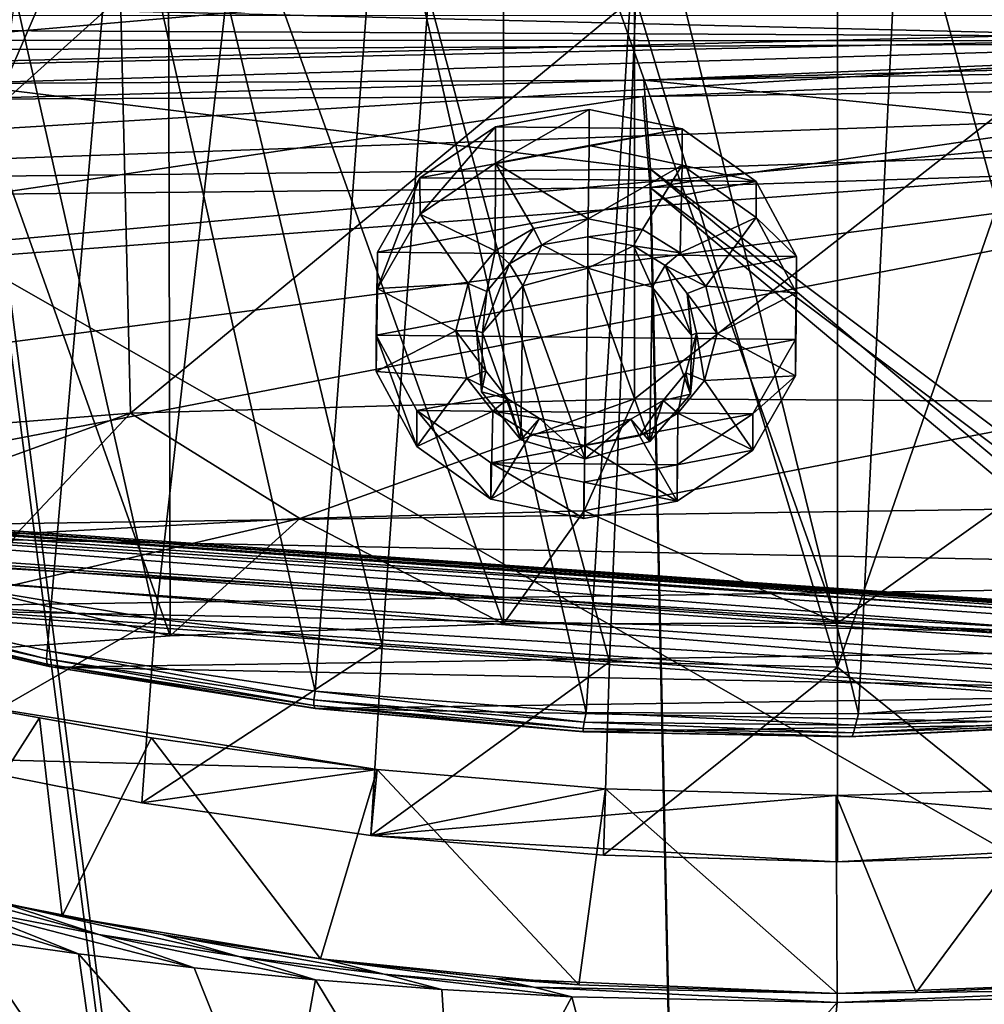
# Model space of a CAD drawing. Header units: metres. Extents: x -904 to 0, y -908 to 0.
# Tile 63 of 142: x -530 to -432, y -155 to -54. Entities that reach past the tile are written whole.
import ezdxf

# ---------------------------------------------------------------- set-up
doc = ezdxf.new("R2010")
doc.units = ezdxf.units.M

msp = doc.modelspace()

# ---------------------------------------------------------------- linework, layer by layer
at = {"layer": 'None'}
for points in [[(-548.818054, -21.535398, 1932.152832), (-515.104492, -19.985085, 1935.464722), (-514.864746, -116.985649, 1991.491089)], [(-515.104492, -19.985085, 1935.464722), (-480.750702, -19.574989, 1937.160278), (-480.750854, -115.743767, 1992.692505)], [(-514.864746, -116.985649, 1991.491089), (-515.104492, -19.985085, 1935.464722), (-480.750854, -115.743767, 1992.692505)], [(-480.750854, -115.743767, 1992.692505), (-480.750702, -19.574989, 1937.160278), (-446.597626, -115.674339, 1992.217041)], [(-480.750702, -19.574989, 1937.160278), (-446.597626, -20.344744, 1937.178467), (-446.597626, -115.674339, 1992.217041)], [(-446.597626, -115.674339, 1992.217041), (-446.597626, -20.344744, 1937.178467), (-393.401001, -117.911072, 1988.119873)], [(-446.597626, -20.344744, 1937.178467), (-393.479919, -24.042227, 1933.87854), (-393.401001, -117.911072, 1988.119873)], [(-548.815857, -119.390549, 1988.623535), (-548.818054, -21.535398, 1932.152832), (-514.864746, -116.985649, 1991.491089)], [(-573.219971, -37.15469, 1505.244385), (-520.086426, -33.508076, 1504.979004), (-554.391846, -112.519341, 1549.673828)], [(-520.086426, -33.508076, 1504.979004), (-527.460144, -118.521431, 1553.945923), (-554.391846, -112.519341, 1549.673828)], [(-527.460144, -118.521431, 1553.945923), (-520.086426, -33.508076, 1504.979004), (-500.041199, -122.65184, 1556.645508)], [(-520.086426, -33.508076, 1504.979004), (-493.312164, -33.359623, 1505.097534), (-500.041199, -122.65184, 1556.645508)], [(-500.041199, -122.65184, 1556.645508), (-493.312164, -33.359623, 1505.097534), (-472.305176, -124.818771, 1557.712036)], [(-493.312164, -33.359623, 1505.097534), (-466.718567, -34.319443, 1505.390259), (-472.305176, -124.818771, 1557.712036)], [(-472.305176, -124.818771, 1557.712036), (-466.718567, -34.319443, 1505.390259), (-444.445007, -124.951332, 1557.109863)], [(-466.718567, -34.319443, 1505.390259), (-440.135681, -36.386841, 1505.810547), (-444.445007, -124.951332, 1557.109863)], [(-570.15863, -58.565701, 661.240173), (-309.111755, -207.702347, 657.334961), (-309.403992, -35.91481, 661.833374)], [(-309.403992, -35.91481, 661.833374), (-539.86322, -44.36692, 661.612061), (-570.15863, -58.565701, 661.240173)], [(-444.445007, -124.951332, 1557.109863), (-440.135681, -36.386841, 1505.810547), (-416.669067, -122.996712, 1554.833374)], [(-440.135681, -36.386841, 1505.810547), (-413.477356, -39.580059, 1506.342163), (-416.669067, -122.996712, 1554.833374)], [(-680.572144, -49.113285, 1607.149902), (-387.700989, -56.295364, 1606.961792), (-392.993713, -47.427006, 1607.19397)], [(-680.572144, -49.113285, 1607.149902), (-676.740051, -57.707558, 1606.950562), (-387.700989, -56.295364, 1606.961792)], [(-519.952271, -51.565491, 2038.379517), (-572.431702, -51.56575, 2034.584595), (-572.009399, -98.403229, 2026.366699)], [(-519.952271, -51.565491, 2038.379517), (-572.009399, -98.403229, 2026.366699), (-518.923706, -94.200096, 2030.911865)], [(-516.375183, -115.254181, 193.141876), (-539.404663, -111.412796, 199.035706), (-530.699768, -51.560055, 189.996307)], [(-509.100311, -51.598892, 184.762161), (-516.375183, -115.254181, 193.141876), (-530.699768, -51.560055, 189.996307)], [(-467.355255, -51.565228, 2039.645508), (-519.952271, -51.565491, 2038.379517), (-518.923706, -94.200096, 2030.911865)], [(-467.355255, -51.565228, 2039.645508), (-518.923706, -94.200096, 2030.911865), (-467.355255, -92.739792, 2032.381958)], [(-493.189423, -118.003258, 188.972519), (-516.375183, -115.254181, 193.141876), (-509.100311, -51.598892, 184.762161)], [(-488.43335, -51.452713, 181.242859), (-493.189423, -118.003258, 188.972519), (-509.100311, -51.598892, 184.762161)], [(-469.916138, -119.653488, 186.488419), (-493.189423, -118.003258, 188.972519), (-488.43335, -51.452713, 181.242859)], [(-467.23175, -51.787033, 179.151764), (-469.916138, -119.653488, 186.488419), (-488.43335, -51.452713, 181.242859)], [(-446.597717, -120.203751, 185.663147), (-469.916138, -119.653488, 186.488419), (-467.23175, -51.787033, 179.151764)], [(-414.75824, -51.564968, 2038.379517), (-467.355255, -92.739792, 2032.381958), (-414.806274, -93.030998, 2031.075317)], [(-414.75824, -51.564968, 2038.379517), (-467.355255, -51.565228, 2039.645508), (-467.355255, -92.739792, 2032.381958)], [(-446.597717, -51.562679, 178.448685), (-446.597717, -120.203751, 185.663147), (-467.23175, -51.787033, 179.151764)], [(-446.597717, -51.562679, 178.448685), (-422.847595, -51.565025, 179.349472), (-446.597717, -120.203751, 185.663147)], [(-422.847595, -51.565025, 179.349472), (-422.747711, -139.435181, 188.607407), (-446.597717, -120.203751, 185.663147)], [(-676.740051, -57.707558, 1606.950562), (-653.887207, -72.526901, 1606.574951), (-387.700989, -56.295364, 1606.961792)], [(-387.700989, -56.295364, 1606.961792), (-653.887207, -72.526901, 1606.574951), (-379.609039, -62.712627, 1606.793701)], [(-570.15863, -58.565701, 661.240173), (-584.097839, -207.702347, 657.334961), (-309.111755, -207.702347, 657.334961)], [(-653.887207, -72.526901, 1606.574951), (-629.798584, -85.366486, 1606.240967), (-379.609039, -62.712627, 1606.793701)], [(-379.609039, -62.712627, 1606.793701), (-629.798584, -85.366486, 1606.240967), (-369.758789, -65.81794, 1606.712402)], [(-629.798584, -85.366486, 1606.240967), (-604.898926, -96.564316, 1605.948975), (-369.758789, -65.81794, 1606.712402)], [(-369.758789, -65.81794, 1606.712402), (-604.898926, -96.564316, 1605.948975), (-579.414856, -106.2174, 1605.699707)], [(-579.414856, -106.2174, 1605.699707), (-311.951202, -102.333786, 1605.762329), (-369.758789, -65.81794, 1606.712402)], [(-467.355255, -92.739792, 2032.381958), (-518.923706, -94.200096, 2030.911865), (-501.598816, -104.991013, 2011.979858)], [(-467.355255, -92.739792, 2032.381958), (-501.598816, -104.991013, 2011.979858), (-472.513458, -104.200371, 2012.615967)], [(-414.806274, -93.030998, 2031.075317), (-467.355255, -92.739792, 2032.381958), (-472.513458, -104.200371, 2012.615967)], [(-472.513458, -104.200371, 2012.615967), (-446.597626, -115.674339, 1992.217041), (-414.806274, -93.030998, 2031.075317)], [(-446.597626, -115.674339, 1992.217041), (-393.401001, -117.911072, 1988.119873), (-414.806274, -93.030998, 2031.075317)], [(-518.923706, -94.200096, 2030.911865), (-572.009399, -98.403229, 2026.366699), (-559.487061, -108.866234, 2007.508911)], [(-530.609741, -106.548775, 2010.274536), (-518.923706, -94.200096, 2030.911865), (-559.487061, -108.866234, 2007.508911)], [(-518.923706, -94.200096, 2030.911865), (-530.609741, -106.548775, 2010.274536), (-501.598816, -104.991013, 2011.979858)], [(-337.979492, -110.967003, 1605.560547), (-311.951202, -102.333786, 1605.762329), (-579.414856, -106.2174, 1605.699707)], [(-501.598816, -104.991013, 2011.979858), (-480.750854, -115.743767, 1992.692505), (-472.513458, -104.200371, 2012.615967)], [(-480.750854, -115.743767, 1992.692505), (-446.597626, -115.674339, 1992.217041), (-472.513458, -104.200371, 2012.615967)], [(-533.799988, -112.458336, 2000.046265), (-514.864746, -116.985649, 1991.491089), (-501.598816, -104.991013, 2011.979858)], [(-501.598816, -104.991013, 2011.979858), (-530.609741, -106.548775, 2010.274536), (-533.799988, -112.458336, 2000.046265)], [(-514.864746, -116.985649, 1991.491089), (-480.750854, -115.743767, 1992.692505), (-501.598816, -104.991013, 2011.979858)], [(-553.346375, -114.12664, 1605.495239), (-337.979492, -110.967003, 1605.560547), (-579.414856, -106.2174, 1605.699707)], [(-364.331421, -117.795174, 1605.383545), (-337.979492, -110.967003, 1605.560547), (-553.346375, -114.12664, 1605.495239)], [(-541.083801, -129.473846, 201.2883), (-539.404663, -111.412796, 199.035706), (-516.375183, -115.254181, 193.141876)], [(-527.521912, -119.335327, 1567.273438), (-554.430054, -113.264557, 1564.06543), (-554.391846, -112.519341, 1549.673828)], [(-527.460144, -118.521431, 1553.945923), (-527.521912, -119.335327, 1567.273438), (-554.391846, -112.519341, 1549.673828)], [(-548.815857, -119.390549, 1988.623535), (-514.864746, -116.985649, 1991.491089), (-533.799988, -112.458336, 2000.046265)], [(-527.521912, -119.335327, 1567.273438), (-527.452332, -119.870705, 1580.621338), (-554.430054, -113.264557, 1564.06543)], [(-527.452332, -119.870705, 1580.621338), (-554.317078, -113.759109, 1578.473877), (-554.430054, -113.264557, 1564.06543)], [(-527.452332, -119.870705, 1580.621338), (-527.249817, -120.132042, 1593.9729), (-554.317078, -113.759109, 1578.473877)], [(-527.249817, -120.132042, 1593.9729), (-554.051697, -114.009331, 1592.883423), (-554.317078, -113.759109, 1578.473877)], [(-527.249817, -120.132042, 1593.9729), (-553.346375, -114.12664, 1605.495239), (-554.051697, -114.009331, 1592.883423)], [(-526.762268, -120.185585, 1605.337158), (-364.331421, -117.795174, 1605.383545), (-553.346375, -114.12664, 1605.495239)], [(-526.762268, -120.185585, 1605.337158), (-553.346375, -114.12664, 1605.495239), (-527.249817, -120.132042, 1593.9729)], [(-517.790222, -134.086502, 195.406509), (-541.083801, -129.473846, 201.2883), (-516.375183, -115.254181, 193.141876)], [(-517.790222, -134.086502, 195.406509), (-516.375183, -115.254181, 193.141876), (-493.189423, -118.003258, 188.972519)], [(-391.070038, -122.805603, 1605.251587), (-364.331421, -117.795174, 1605.383545), (-526.762268, -120.185585, 1605.337158)], [(-500.156067, -123.543983, 1569.298096), (-527.521912, -119.335327, 1567.273438), (-527.460144, -118.521431, 1553.945923)], [(-500.041199, -122.65184, 1556.645508), (-500.156067, -123.543983, 1569.298096), (-527.460144, -118.521431, 1553.945923)], [(-494.336121, -137.41272, 191.187576), (-517.790222, -134.086502, 195.406509), (-493.189423, -118.003258, 188.972519)], [(-494.336121, -137.41272, 191.187576), (-493.189423, -118.003258, 188.972519), (-469.916138, -119.653488, 186.488419)], [(-500.156067, -123.543983, 1569.298096), (-500.160217, -124.128204, 1581.975586), (-527.521912, -119.335327, 1567.273438)], [(-500.160217, -124.128204, 1581.975586), (-527.452332, -119.870705, 1580.621338), (-527.521912, -119.335327, 1567.273438)], [(-500.160217, -124.128204, 1581.975586), (-500.05191, -124.40728, 1594.659424), (-527.452332, -119.870705, 1580.621338)], [(-500.05191, -124.40728, 1594.659424), (-527.249817, -120.132042, 1593.9729), (-527.452332, -119.870705, 1580.621338)], [(-470.520355, -139.426147, 188.613983), (-494.336121, -137.41272, 191.187576), (-469.916138, -119.653488, 186.488419)], [(-469.916138, -119.653488, 186.488419), (-446.597717, -120.203751, 185.663147), (-470.520355, -139.426147, 188.613983)], [(-500.05191, -124.40728, 1594.659424), (-526.762268, -120.185585, 1605.337158), (-527.249817, -120.132042, 1593.9729)], [(-499.817932, -124.404015, 1605.226318), (-391.070038, -122.805603, 1605.251587), (-526.762268, -120.185585, 1605.337158)], [(-499.817932, -124.404015, 1605.226318), (-526.762268, -120.185585, 1605.337158), (-500.05191, -124.40728, 1594.659424)], [(-446.597717, -120.203751, 185.663147), (-446.597717, -140.094193, 187.753693), (-470.520355, -139.426147, 188.613983)], [(-446.597717, -120.203751, 185.663147), (-422.747711, -139.435181, 188.607407), (-446.597717, -140.094193, 187.753693)], [(-472.497009, -125.821915, 1570.093628), (-500.156067, -123.543983, 1569.298096), (-500.041199, -122.65184, 1556.645508)], [(-472.305176, -124.818771, 1557.712036), (-472.497009, -125.821915, 1570.093628), (-500.041199, -122.65184, 1556.645508)], [(-418.149933, -125.990608, 1605.17395), (-391.070038, -122.805603, 1605.251587), (-499.817932, -124.404015, 1605.226318)], [(-539.912292, -123.304863, 262.515991), (-541.083801, -129.473846, 201.2883), (-493.689423, -130.673233, 255.933594)], [(-493.689423, -130.673233, 255.933594), (-516.792847, -127.414696, 260.542755), (-539.912292, -123.304863, 262.515991)], [(-516.792847, -127.414696, 260.542755), (-528.255676, -125.386131, 262.776825), (-539.912292, -123.304863, 262.515991)], [(-539.912292, -123.304863, 262.515991), (-528.255676, -125.386131, 262.776825), (-539.296021, -142.675568, 266.050751)], [(-472.599854, -126.482285, 1582.505493), (-500.160217, -124.128204, 1581.975586), (-500.156067, -123.543983, 1569.298096)], [(-472.497009, -125.821915, 1570.093628), (-472.599854, -126.482285, 1582.505493), (-500.156067, -123.543983, 1569.298096)], [(-416.669067, -122.996712, 1554.833374), (-417.028412, -124.405449, 1567.909424), (-444.445007, -124.951332, 1557.109863)], [(-472.599854, -126.482285, 1582.505493), (-472.611938, -126.800926, 1594.927246), (-500.160217, -124.128204, 1581.975586)], [(-472.611938, -126.800926, 1594.927246), (-500.05191, -124.40728, 1594.659424), (-500.160217, -124.128204, 1581.975586)], [(-472.611938, -126.800926, 1594.927246), (-499.817932, -124.404015, 1605.226318), (-500.05191, -124.40728, 1594.659424)], [(-472.660217, -126.78923, 1605.162842), (-418.149933, -125.990608, 1605.17395), (-499.817932, -124.404015, 1605.226318)], [(-472.611938, -126.800926, 1594.927246), (-472.660217, -126.78923, 1605.162842), (-499.817932, -124.404015, 1605.226318)], [(-444.72467, -126.119873, 1569.632446), (-472.497009, -125.821915, 1570.093628), (-472.305176, -124.818771, 1557.712036)], [(-444.445007, -124.951332, 1557.109863), (-444.72467, -126.119873, 1569.632446), (-472.305176, -124.818771, 1557.712036)], [(-417.028412, -124.405449, 1567.909424), (-444.72467, -126.119873, 1569.632446), (-444.445007, -124.951332, 1557.109863)], [(-417.028412, -124.405449, 1567.909424), (-417.352478, -125.370277, 1581.032227), (-444.72467, -126.119873, 1569.632446)], [(-528.255676, -125.386131, 262.776825), (-525.929199, -145.617447, 265.987854), (-539.296021, -142.675568, 266.050751)], [(-528.255676, -125.386131, 262.776825), (-516.792847, -127.414696, 260.542755), (-525.929199, -145.617447, 265.987854)], [(-444.939606, -126.901489, 1582.192261), (-472.599854, -126.482285, 1582.505493), (-472.497009, -125.821915, 1570.093628)], [(-444.72467, -126.119873, 1569.632446), (-444.939606, -126.901489, 1582.192261), (-472.497009, -125.821915, 1570.093628)], [(-417.639709, -125.88736, 1594.176025), (-445.088043, -127.295189, 1594.766846), (-444.939606, -126.901489, 1582.192261)], [(-417.639709, -125.88736, 1594.176025), (-418.149933, -125.990608, 1605.17395), (-445.088043, -127.295189, 1594.766846)], [(-417.352478, -125.370277, 1581.032227), (-444.939606, -126.901489, 1582.192261), (-444.72467, -126.119873, 1569.632446)], [(-417.352478, -125.370277, 1581.032227), (-417.639709, -125.88736, 1594.176025), (-444.939606, -126.901489, 1582.192261)], [(-472.660217, -126.78923, 1605.162842), (-445.400024, -127.323616, 1605.14563), (-418.149933, -125.990608, 1605.17395)], [(-445.400024, -127.323616, 1605.14563), (-472.660217, -126.78923, 1605.162842), (-472.611938, -126.800926, 1594.927246)], [(-445.088043, -127.295189, 1594.766846), (-472.611938, -126.800926, 1594.927246), (-472.599854, -126.482285, 1582.505493)], [(-445.088043, -127.295189, 1594.766846), (-445.400024, -127.323616, 1605.14563), (-472.611938, -126.800926, 1594.927246)], [(-444.939606, -126.901489, 1582.192261), (-445.088043, -127.295189, 1594.766846), (-472.599854, -126.482285, 1582.505493)], [(-418.149933, -125.990608, 1605.17395), (-445.400024, -127.323616, 1605.14563), (-445.088043, -127.295189, 1594.766846)], [(-516.792847, -127.414696, 260.542755), (-499.502747, -150.047089, 260.361603), (-525.929199, -145.617447, 265.987854)], [(-516.792847, -127.414696, 260.542755), (-493.689423, -130.673233, 255.933594), (-499.502747, -150.047089, 260.361603)], [(-541.083801, -129.473846, 201.2883), (-517.790222, -134.086502, 195.406509), (-493.689423, -130.673233, 255.933594)], [(-493.689423, -130.673233, 255.933594), (-517.790222, -134.086502, 195.406509), (-494.336121, -137.41272, 191.187576)], [(-493.689423, -130.673233, 255.933594), (-473.053253, -152.688156, 256.980377), (-499.502747, -150.047089, 260.361603)], [(-470.310272, -132.650162, 253.150879), (-493.689423, -130.673233, 255.933594), (-494.336121, -137.41272, 191.187576)], [(-493.689423, -130.673233, 255.933594), (-470.310272, -132.650162, 253.150879), (-473.053253, -152.688156, 256.980377)], [(-494.336121, -137.41272, 191.187576), (-446.714325, -133.318069, 252.22406), (-470.310272, -132.650162, 253.150879)], [(-470.310272, -132.650162, 253.150879), (-446.604919, -153.562988, 255.793488), (-473.053253, -152.688156, 256.980377)], [(-470.310272, -132.650162, 253.150879), (-446.714325, -133.318069, 252.22406), (-446.604919, -153.562988, 255.793488)], [(-399.087982, -137.472488, 191.156738), (-423.118408, -132.663223, 253.132965), (-446.714325, -133.318069, 252.22406)], [(-446.714325, -133.318069, 252.22406), (-423.118408, -132.663223, 253.132965), (-438.529175, -153.481308, 255.902008)], [(-423.118408, -132.663223, 253.132965), (-415.516174, -152.350983, 257.407928), (-438.529175, -153.481308, 255.902008)], [(-446.716034, -140.094177, 187.753738), (-446.714325, -133.318069, 252.22406), (-494.336121, -137.41272, 191.187576)], [(-446.716034, -140.094177, 187.753738), (-399.087982, -137.472488, 191.156738), (-446.714325, -133.318069, 252.22406)], [(-446.714325, -133.318069, 252.22406), (-438.529175, -153.481308, 255.902008), (-446.604919, -153.562988, 255.793488)], [(-470.520355, -139.426147, 188.613983), (-446.716034, -140.094177, 187.753738), (-494.336121, -137.41272, 191.187576)], [(-422.747711, -139.435181, 188.607407), (-399.087982, -137.472488, 191.156738), (-446.716034, -140.094177, 187.753738)], [(-470.520355, -139.426147, 188.613983), (-446.597717, -140.094193, 187.753693), (-446.716034, -140.094177, 187.753738)], [(-446.597717, -140.094193, 187.753693), (-422.747711, -139.435181, 188.607407), (-446.716034, -140.094177, 187.753738)], [(-531.978394, -144.345947, 279.853455), (-522.186035, -147.528091, 281.959869), (-547.658203, -140.587769, 286.883636)], [(-522.186035, -147.528091, 281.959869), (-535.920593, -144.884628, 288.835999), (-547.658203, -140.587769, 286.883636)], [(-535.35321, -147.961548, 298.649811), (-549.1828, -141.859467, 296.390076), (-524.248291, -149.511566, 290.776733)], [(-549.1828, -141.859467, 296.390076), (-535.920593, -144.884628, 288.835999), (-524.248291, -149.511566, 290.776733)], [(-525.929199, -145.617447, 265.987854), (-531.978394, -144.345947, 279.853455), (-539.296021, -142.675568, 266.050751)], [(-524.248291, -149.511566, 290.776733), (-535.920593, -144.884628, 288.835999), (-512.426392, -150.941452, 284.060791)], [(-535.920593, -144.884628, 288.835999), (-522.186035, -147.528091, 281.959869), (-512.426392, -150.941452, 284.060791)], [(-515.712585, -147.547882, 274.023407), (-507.848602, -149.788101, 276.275269), (-531.978394, -144.345947, 279.853455)], [(-507.848602, -149.788101, 276.275269), (-522.186035, -147.528091, 281.959869), (-531.978394, -144.345947, 279.853455)], [(-525.929199, -145.617447, 265.987854), (-515.712585, -147.547882, 274.023407), (-531.978394, -144.345947, 279.853455)], [(-499.502747, -150.047089, 260.361603), (-498.847473, -150.136658, 269.846283), (-525.929199, -145.617447, 265.987854)], [(-498.847473, -150.136658, 269.846283), (-515.712585, -147.547882, 274.023407), (-525.929199, -145.617447, 265.987854)], [(-539.008423, -162.858704, 363.571381), (-535.35321, -147.961548, 298.649811), (-521.543457, -168.44548, 361.87027)], [(-535.35321, -147.961548, 298.649811), (-524.248291, -149.511566, 290.776733), (-521.543457, -168.44548, 361.87027)], [(-512.426392, -150.941452, 284.060791), (-522.186035, -147.528091, 281.959869), (-499.996185, -152.17923, 278.52475)], [(-522.186035, -147.528091, 281.959869), (-507.848602, -149.788101, 276.275269), (-499.996185, -152.17923, 278.52475)], [(-498.847473, -150.136658, 269.846283), (-492.959351, -151.613037, 272.019043), (-515.712585, -147.547882, 274.023407)], [(-492.959351, -151.613037, 272.019043), (-507.848602, -149.788101, 276.275269), (-515.712585, -147.547882, 274.023407)], [(-521.543457, -168.44548, 361.87027), (-524.248291, -149.511566, 290.776733), (-503.722931, -172.812347, 360.500519)], [(-524.248291, -149.511566, 290.776733), (-512.426392, -150.941452, 284.060791), (-503.722931, -172.812347, 360.500519)], [(-499.996185, -152.17923, 278.52475), (-507.848602, -149.788101, 276.275269), (-487.071533, -153.176376, 274.191895)], [(-507.848602, -149.788101, 276.275269), (-492.959351, -151.613037, 272.019043), (-487.071533, -153.176376, 274.191895)], [(-473.053253, -152.688156, 256.980377), (-481.606934, -152.02858, 267.105774), (-499.502747, -150.047089, 260.361603)], [(-481.606934, -152.02858, 267.105774), (-498.847473, -150.136658, 269.846283), (-499.502747, -150.047089, 260.361603)], [(-503.722931, -172.812347, 360.500519), (-512.426392, -150.941452, 284.060791), (-499.996185, -152.17923, 278.52475)], [(-481.606934, -152.02858, 267.105774), (-477.694672, -152.945465, 269.093414), (-498.847473, -150.136658, 269.846283)], [(-477.694672, -152.945465, 269.093414), (-492.959351, -151.613037, 272.019043), (-498.847473, -150.136658, 269.846283)], [(-487.071533, -153.176376, 274.191895), (-492.959351, -151.613037, 272.019043), (-473.778992, -153.903244, 271.082886)], [(-492.959351, -151.613037, 272.019043), (-477.694672, -152.945465, 269.093414), (-473.778992, -153.903244, 271.082886)], [(-481.606934, -152.02858, 267.105774), (-446.608429, -153.562988, 265.163177), (-477.694672, -152.945465, 269.093414)], [(-446.608429, -153.562988, 265.163177), (-481.606934, -152.02858, 267.105774), (-473.053253, -152.688156, 256.980377)], [(-503.722931, -172.812347, 360.500519), (-499.996185, -152.17923, 278.52475), (-485.631287, -175.956299, 359.463715)], [(-485.631287, -175.956299, 359.463715), (-499.996185, -152.17923, 278.52475), (-487.071533, -153.176376, 274.191895)], [(-473.778992, -153.903244, 271.082886), (-477.694672, -152.945465, 269.093414), (-446.608368, -154.483658, 268.590515)], [(-477.694672, -152.945465, 269.093414), (-446.608429, -153.562988, 265.163177), (-446.608368, -154.483658, 268.590515)], [(-446.604919, -153.562988, 255.793488), (-446.608429, -153.562988, 265.163177), (-473.053253, -152.688156, 256.980377)], [(-417.392639, -153.200638, 268.900177), (-446.608429, -153.562988, 265.163177), (-415.881287, -152.381332, 266.627716)], [(-415.881287, -152.381332, 266.627716), (-446.608429, -153.562988, 265.163177), (-438.529175, -153.481308, 255.902008)], [(-415.881287, -152.381332, 266.627716), (-438.529175, -153.481308, 255.902008), (-415.516174, -152.350983, 257.407928)], [(-487.071533, -153.176376, 274.191895), (-473.778992, -153.903244, 271.082886), (-485.631287, -175.956299, 359.463715)], [(-473.778992, -153.903244, 271.082886), (-467.349609, -177.881042, 358.759674), (-485.631287, -175.956299, 359.463715)], [(-473.778992, -153.903244, 271.082886), (-446.608368, -154.483658, 268.590515), (-467.349609, -177.881042, 358.759674)], [(-446.608368, -154.483658, 268.590515), (-418.990082, -153.904648, 271.165344), (-448.96402, -178.597061, 358.386292)], [(-418.990082, -153.904648, 271.165344), (-430.561676, -178.114319, 358.341736), (-448.96402, -178.597061, 358.386292)], [(-446.608368, -154.483658, 268.590515), (-446.608429, -153.562988, 265.163177), (-417.392639, -153.200638, 268.900177)], [(-446.608429, -153.562988, 265.163177), (-446.604919, -153.562988, 255.793488), (-438.529175, -153.481308, 255.902008)], [(-418.990082, -153.904648, 271.165344), (-446.608368, -154.483658, 268.590515), (-417.392639, -153.200638, 268.900177)], [(-446.608368, -154.483658, 268.590515), (-448.96402, -178.597061, 358.386292), (-467.349609, -177.881042, 358.759674)]]:
    msp.add_3dface(points, dxfattribs=at)
at = {"layer": 'None012311'}
for points in [[(-756.383728, -53.87439, 151.006119), (-245.037064, -51.013153, 160.059708), (-607.685181, -60.032143, 141.866348)], [(-607.685181, -60.032143, 141.866348), (-245.037064, -51.013153, 160.059708), (-322.129181, -54.019558, 151.002396)], [(-840.648193, -53.564903, 163.059708), (-321.351135, -56.11396, 154.215454), (-243.739731, -53.519718, 163.059708)], [(-758.300842, -56.021824, 154.161804), (-321.351135, -56.11396, 154.215454), (-840.648193, -53.564903, 163.059708)], [(-322.129181, -54.019558, 151.002396), (-537.043701, -60.481693, 141.854599), (-607.685181, -60.032143, 141.866348)], [(-322.129181, -54.019558, 151.002396), (-466.404297, -60.131844, 141.86377), (-537.043701, -60.481693, 141.854599)], [(-395.786469, -58.98037, 141.893921), (-466.404297, -60.131844, 141.86377), (-322.129181, -54.019558, 151.002396)], [(-758.300842, -56.021824, 154.161804), (-537.564453, -62.078083, 145.286179), (-321.351135, -56.11396, 154.215454)], [(-321.351135, -56.11396, 154.215454), (-537.564453, -62.078083, 145.286179), (-466.514496, -61.788334, 145.256119)], [(-395.476166, -60.834919, 145.135208), (-321.351135, -56.11396, 154.215454), (-466.514496, -61.788334, 145.256119)], [(-466.404297, -60.131844, 141.86377), (-395.786469, -58.98037, 141.893921), (-398.51358, -66.948952, 123.728142)], [(-537.043701, -60.481693, 141.854599), (-466.404297, -60.131844, 141.86377), (-465.701691, -69.252586, 123.667824)], [(-465.701691, -69.252586, 123.667824), (-466.404297, -60.131844, 141.86377), (-398.51358, -66.948952, 123.728142)], [(-532.85614, -69.952972, 123.649483), (-537.043701, -60.481693, 141.854599), (-465.701691, -69.252586, 123.667824)], [(-466.514496, -61.788334, 145.256119), (-465.757965, -71.129059, 126.619713), (-395.476166, -60.834919, 145.135208)], [(-465.757965, -71.129059, 126.619713), (-399.362701, -68.982285, 126.675926), (-395.476166, -60.834919, 145.135208)], [(-537.564453, -62.078083, 145.286179), (-533.266968, -71.798462, 126.602188), (-466.514496, -61.788334, 145.256119)], [(-533.266968, -71.798462, 126.602188), (-465.757965, -71.129059, 126.619713), (-466.514496, -61.788334, 145.256119)], [(-465.701691, -69.252586, 123.667824), (-398.51358, -66.948952, 123.728142), (-69.298546, -367.238312, 115.864792)], [(-532.85614, -69.952972, 123.649483), (-465.701691, -69.252586, 123.667824), (-452.00235, -701.143799, 107.12117)], [(-71.333969, -367.13382, 118.868553), (-399.362701, -68.982285, 126.675926), (-465.757965, -71.129059, 126.619713)], [(-452.00235, -701.143799, 107.12117), (-465.701691, -69.252586, 123.667824), (-71.672775, -399.771973, 115.012871)], [(-465.701691, -69.252586, 123.667824), (-69.298546, -367.238312, 115.864792), (-71.672775, -399.771973, 115.012871)], [(-845.314697, -356.196716, 116.153923), (-532.85614, -69.952972, 123.649483), (-452.00235, -701.143799, 107.12117)], [(-452.00235, -703.006531, 110.073418), (-465.757965, -71.129059, 126.619713), (-533.266968, -71.798462, 126.602188)], [(-73.59713, -399.498657, 118.021057), (-465.757965, -71.129059, 126.619713), (-452.00235, -703.006531, 110.073418)], [(-73.59713, -399.498657, 118.021057), (-71.333969, -367.13382, 118.868553), (-465.757965, -71.129059, 126.619713)], [(-533.266968, -71.798462, 126.602188), (-842.800293, -356.543121, 119.145882), (-452.00235, -703.006531, 110.073418)]]:
    msp.add_3dface(points, dxfattribs=at)
at = {"layer": 'None012316'}
for points in [[(-273.299683, -124.244728, 1629.041138), (-672.325317, -96.34214, 1629.041138), (-672.385864, -97.20826, 1633.96521)], [(-672.325317, -96.34214, 1629.041138), (-273.299683, -124.244728, 1629.041138), (-612.486877, -100.747734, 1628.526367)], [(-273.36026, -125.110855, 1633.96521), (-672.385864, -97.20826, 1633.96521), (-672.713623, -101.895279, 1635.675293)], [(-273.36026, -125.110855, 1633.96521), (-273.299683, -124.244728, 1629.041138), (-672.385864, -97.20826, 1633.96521)], [(-672.920227, -104.850044, 1627.537354), (-672.592468, -100.163025, 1625.827271), (-273.894623, -132.75264, 1627.537354)], [(-672.592468, -100.163025, 1625.827271), (-273.566864, -128.065613, 1625.827271), (-273.894623, -132.75264, 1627.537354)], [(-672.592468, -100.163025, 1625.827271), (-612.700623, -103.804451, 1625.9552), (-333.38266, -123.336266, 1625.9552)], [(-672.592468, -100.163025, 1625.827271), (-333.38266, -123.336266, 1625.9552), (-273.566864, -128.065613, 1625.827271)], [(-273.299683, -124.244728, 1629.041138), (-333.168915, -120.279549, 1628.526367), (-612.486877, -100.747734, 1628.526367)], [(-612.486877, -100.747734, 1628.526367), (-333.168915, -120.279549, 1628.526367), (-611.098206, -101.157028, 1627.986938)], [(-333.168915, -120.279549, 1628.526367), (-334.600922, -120.491714, 1627.986816), (-611.098206, -101.157028, 1627.986938)], [(-611.098206, -101.157028, 1627.986938), (-334.600922, -120.491714, 1627.986816), (-610.579895, -102.147957, 1626.921021)], [(-273.687988, -129.797867, 1635.675293), (-672.713623, -101.895279, 1635.675293), (-672.980774, -105.716171, 1632.461426)], [(-273.687988, -129.797867, 1635.675293), (-273.36026, -125.110855, 1633.96521), (-672.713623, -101.895279, 1635.675293)], [(-612.700623, -103.804451, 1625.9552), (-610.579895, -102.147957, 1626.921021), (-333.38266, -123.336266, 1625.9552)], [(-333.38266, -123.336266, 1625.9552), (-610.579895, -102.147957, 1626.921021), (-335.252167, -121.400764, 1626.921143)], [(-610.579895, -102.147957, 1626.921021), (-334.600922, -120.491714, 1627.986816), (-335.252167, -121.400764, 1626.921143)], [(-672.980774, -105.716171, 1632.461426), (-672.920227, -104.850044, 1627.537354), (-273.95517, -133.618759, 1632.461426)], [(-273.95517, -133.618759, 1632.461426), (-273.687988, -129.797867, 1635.675293), (-672.980774, -105.716171, 1632.461426)], [(-672.920227, -104.850044, 1627.537354), (-273.894623, -132.75264, 1627.537354), (-273.95517, -133.618759, 1632.461426)]]:
    msp.add_3dface(points, dxfattribs=at)
at = {"layer": 'None012337'}
for points in [[(-481.579376, -64.915482, 1962.317505), (-472.007965, -63.126301, 1961.293457), (-481.576935, -68.623741, 1955.861694)], [(-462.489929, -65.11525, 1962.439575), (-472.007965, -63.126301, 1961.293457), (-481.579376, -64.915482, 1962.317505)], [(-472.007965, -63.126301, 1961.293457), (-472.005493, -66.834564, 1954.837646), (-481.576935, -68.623741, 1955.861694)], [(-472.005493, -66.834564, 1954.837646), (-472.007965, -63.126301, 1961.293457), (-462.489929, -65.11525, 1962.439575)], [(-489.308472, -70.128418, 1965.30896), (-481.579376, -64.915482, 1962.317505), (-489.30603, -73.836685, 1958.853149)], [(-489.308472, -70.128418, 1965.30896), (-462.489929, -65.11525, 1962.439575), (-481.579376, -64.915482, 1962.317505)], [(-454.910492, -70.488396, 1965.528809), (-462.489929, -65.11525, 1962.439575), (-489.308472, -70.128418, 1965.30896)], [(-481.579376, -64.915482, 1962.317505), (-481.576935, -68.623741, 1955.861694), (-489.30603, -73.836685, 1958.853149)], [(-462.487488, -68.823509, 1955.983765), (-472.005493, -66.834564, 1954.837646), (-462.489929, -65.11525, 1962.439575)], [(-462.487488, -68.823509, 1955.983765), (-462.489929, -65.11525, 1962.439575), (-454.910492, -70.488396, 1965.528809)], [(-481.576935, -68.623741, 1955.861694), (-472.005493, -66.834564, 1954.837646), (-472.111176, -74.309082, 1959.130981)], [(-472.111176, -74.309082, 1959.130981), (-472.005493, -66.834564, 1954.837646), (-462.487488, -68.823509, 1955.983765)], [(-489.30603, -73.836685, 1958.853149), (-481.576935, -68.623741, 1955.861694), (-481.619232, -77.607925, 1961.022217)], [(-481.576935, -68.623741, 1955.861694), (-477.70343, -75.306885, 1959.702026), (-481.619232, -77.607925, 1961.022217)], [(-477.70343, -75.306885, 1959.702026), (-481.576935, -68.623741, 1955.861694), (-472.111176, -74.309082, 1959.130981)], [(-462.487488, -68.823509, 1955.983765), (-466.548767, -75.423622, 1959.773315), (-472.111176, -74.309082, 1959.130981)], [(-462.699158, -77.805923, 1961.143188), (-466.548767, -75.423622, 1959.773315), (-462.487488, -68.823509, 1955.983765)], [(-454.90802, -74.196655, 1959.072998), (-462.699158, -77.805923, 1961.143188), (-462.487488, -68.823509, 1955.983765)], [(-454.90802, -74.196655, 1959.072998), (-462.487488, -68.823509, 1955.983765), (-454.910492, -70.488396, 1965.528809)], [(-493.664398, -77.732635, 1969.675171), (-489.308472, -70.128418, 1965.30896), (-493.661957, -81.440895, 1963.21936)], [(-493.664398, -77.732635, 1969.675171), (-454.910492, -70.488396, 1965.528809), (-489.308472, -70.128418, 1965.30896)], [(-450.770813, -78.181519, 1969.949341), (-454.910492, -70.488396, 1965.528809), (-493.664398, -77.732635, 1969.675171)], [(-489.308472, -70.128418, 1965.30896), (-489.30603, -73.836685, 1958.853149), (-493.661957, -81.440895, 1963.21936)], [(-454.90802, -74.196655, 1959.072998), (-454.910492, -70.488396, 1965.528809), (-450.770813, -78.181519, 1969.949341)], [(-493.661957, -81.440895, 1963.21936), (-489.30603, -73.836685, 1958.853149), (-484.36731, -80.946487, 1962.938843)], [(-489.30603, -73.836685, 1958.853149), (-481.619232, -77.607925, 1961.022217), (-484.36731, -80.946487, 1962.938843)], [(-477.70343, -75.306885, 1959.702026), (-472.111176, -74.309082, 1959.130981), (-476.828583, -76.986115, 1960.66687)], [(-472.111176, -74.309082, 1959.130981), (-472.137207, -76.151665, 1960.189453), (-476.828583, -76.986115, 1960.66687)], [(-472.137207, -76.151665, 1960.189453), (-472.111176, -74.309082, 1959.130981), (-466.548767, -75.423622, 1959.773315)], [(-460.046265, -81.201004, 1963.09436), (-462.699158, -77.805923, 1961.143188), (-454.90802, -74.196655, 1959.072998)], [(-450.768341, -81.889778, 1963.49353), (-460.046265, -81.201004, 1963.09436), (-454.90802, -74.196655, 1959.072998)], [(-450.768341, -81.889778, 1963.49353), (-454.90802, -74.196655, 1959.072998), (-450.770813, -78.181519, 1969.949341)], [(-481.619232, -77.607925, 1961.022217), (-477.70343, -75.306885, 1959.702026), (-480.135101, -78.926544, 1961.780273)], [(-477.70343, -75.306885, 1959.702026), (-476.828583, -76.986115, 1960.66687), (-480.135101, -78.926544, 1961.780273)], [(-467.470795, -77.084045, 1960.726685), (-472.137207, -76.151665, 1960.189453), (-466.548767, -75.423622, 1959.773315)], [(-467.470795, -77.084045, 1960.726685), (-466.548767, -75.423622, 1959.773315), (-462.699158, -77.805923, 1961.143188)], [(-476.828583, -76.986115, 1960.66687), (-472.137207, -76.151665, 1960.189453), (-472.135071, -79.367523, 1954.59082)], [(-467.470795, -77.084045, 1960.726685), (-472.135071, -79.367523, 1954.59082), (-472.137207, -76.151665, 1960.189453)], [(-480.135101, -78.926544, 1961.780273), (-476.828583, -76.986115, 1960.66687), (-478.773102, -81.165703, 1955.621094)], [(-478.773102, -81.165703, 1955.621094), (-476.828583, -76.986115, 1960.66687), (-472.135071, -79.367523, 1954.59082)], [(-465.549866, -81.304085, 1955.705688), (-472.135071, -79.367523, 1954.59082), (-467.470795, -77.084045, 1960.726685)], [(-464.220123, -79.093094, 1961.881958), (-467.470795, -77.084045, 1960.726685), (-462.699158, -77.805923, 1961.143188)], [(-464.220123, -79.093094, 1961.881958), (-465.549866, -81.304085, 1955.705688), (-467.470795, -77.084045, 1960.726685)], [(-493.784424, -86.222015, 1974.551514), (-493.664398, -77.732635, 1969.675171), (-493.781952, -89.930275, 1968.095581)], [(-493.784424, -86.222015, 1974.551514), (-450.770813, -78.181519, 1969.949341), (-493.664398, -77.732635, 1969.675171)], [(-450.890808, -86.670898, 1974.825562), (-450.770813, -78.181519, 1969.949341), (-493.784424, -86.222015, 1974.551514)], [(-493.664398, -77.732635, 1969.675171), (-493.661957, -81.440895, 1963.21936), (-493.781952, -89.930275, 1968.095581)], [(-484.36731, -80.946487, 1962.938843), (-481.619232, -77.607925, 1961.022217), (-482.452606, -81.745689, 1963.398682)], [(-481.619232, -77.607925, 1961.022217), (-480.135101, -78.926544, 1961.780273), (-482.452606, -81.745689, 1963.398682)], [(-464.220123, -79.093094, 1961.881958), (-462.699158, -77.805923, 1961.143188), (-460.046265, -81.201004, 1963.09436)], [(-450.768341, -81.889778, 1963.49353), (-450.770813, -78.181519, 1969.949341), (-450.890808, -86.670898, 1974.825562)], [(-482.928223, -85.999832, 1958.396362), (-482.452606, -81.745689, 1963.398682), (-480.135101, -78.926544, 1961.780273)], [(-482.928223, -85.999832, 1958.396362), (-480.135101, -78.926544, 1961.780273), (-478.773102, -81.165703, 1955.621094)], [(-478.773102, -81.165703, 1955.621094), (-472.135071, -79.367523, 1954.59082), (-472.410919, -98.879669, 1965.798584)], [(-472.410919, -98.879669, 1965.798584), (-472.135071, -79.367523, 1954.59082), (-465.77298, -97.086052, 1964.770752)], [(-472.135071, -79.367523, 1954.59082), (-465.549866, -81.304085, 1955.705688), (-465.77298, -97.086052, 1964.770752)], [(-461.532623, -86.22374, 1958.533081), (-465.549866, -81.304085, 1955.705688), (-464.220123, -79.093094, 1961.881958)], [(-461.982971, -81.959908, 1963.529541), (-464.220123, -79.093094, 1961.881958), (-460.046265, -81.201004, 1963.09436)], [(-461.982971, -81.959908, 1963.529541), (-461.532623, -86.22374, 1958.533081), (-464.220123, -79.093094, 1961.881958)], [(-493.781952, -89.930275, 1968.095581), (-493.661957, -81.440895, 1963.21936), (-485.653687, -85.77002, 1965.709106)], [(-493.661957, -81.440895, 1963.21936), (-484.36731, -80.946487, 1962.938843), (-485.653687, -85.77002, 1965.709106)], [(-485.653687, -85.77002, 1965.709106), (-484.36731, -80.946487, 1962.938843), (-483.528748, -85.792244, 1965.722656)], [(-484.36731, -80.946487, 1962.938843), (-482.452606, -81.745689, 1963.398682), (-483.528748, -85.792244, 1965.722656)], [(-482.928223, -85.999832, 1958.396362), (-478.773102, -81.165703, 1955.621094), (-478.996185, -96.94767, 1964.686279)], [(-478.996185, -96.94767, 1964.686279), (-478.773102, -81.165703, 1955.621094), (-472.410919, -98.879669, 1965.798584)], [(-465.77298, -97.086052, 1964.770752), (-465.549866, -81.304085, 1955.705688), (-461.617828, -92.251915, 1961.995605)], [(-465.549866, -81.304085, 1955.705688), (-461.532623, -86.22374, 1958.533081), (-461.617828, -92.251915, 1961.995605)], [(-461.982971, -81.959908, 1963.529541), (-460.046265, -81.201004, 1963.09436), (-458.896637, -86.050034, 1965.880005)], [(-458.896637, -86.050034, 1965.880005), (-460.046265, -81.201004, 1963.09436), (-450.768341, -81.889778, 1963.49353)], [(-483.528748, -85.792244, 1965.722656), (-482.452606, -81.745689, 1963.398682), (-482.928223, -85.999832, 1958.396362)], [(-461.021545, -86.027786, 1965.866455), (-461.982971, -81.959908, 1963.529541), (-458.896637, -86.050034, 1965.880005)], [(-461.532623, -86.22374, 1958.533081), (-461.982971, -81.959908, 1963.529541), (-461.021545, -86.027786, 1965.866455)], [(-450.888336, -90.379158, 1968.369751), (-458.896637, -86.050034, 1965.880005), (-450.768341, -81.889778, 1963.49353)], [(-450.888336, -90.379158, 1968.369751), (-450.768341, -81.889778, 1963.49353), (-450.890808, -86.670898, 1974.825562)], [(-489.644745, -93.915138, 1978.972046), (-493.784424, -86.222015, 1974.551514), (-489.642273, -97.623398, 1972.516113)], [(-493.784424, -86.222015, 1974.551514), (-493.781952, -89.930275, 1968.095581), (-489.642273, -97.623398, 1972.516113)], [(-489.644745, -93.915138, 1978.972046), (-450.890808, -86.670898, 1974.825562), (-493.784424, -86.222015, 1974.551514)], [(-493.781952, -89.930275, 1968.095581), (-485.653687, -85.77002, 1965.709106), (-484.504028, -90.619049, 1968.494751)], [(-484.504028, -90.619049, 1968.494751), (-485.653687, -85.77002, 1965.709106), (-482.567322, -89.860123, 1968.05957)], [(-485.653687, -85.77002, 1965.709106), (-483.528748, -85.792244, 1965.722656), (-482.567322, -89.860123, 1968.05957)], [(-482.567322, -89.860123, 1968.05957), (-483.528748, -85.792244, 1965.722656), (-483.013428, -92.028008, 1961.858887)], [(-483.013428, -92.028008, 1961.858887), (-483.528748, -85.792244, 1965.722656), (-482.928223, -85.999832, 1958.396362)], [(-483.013428, -92.028008, 1961.858887), (-482.928223, -85.999832, 1958.396362), (-478.996185, -96.94767, 1964.686279)], [(-462.097687, -90.074341, 1968.19043), (-461.021545, -86.027786, 1965.866455), (-460.182983, -90.873566, 1968.650269)], [(-461.617828, -92.251915, 1961.995605), (-461.021545, -86.027786, 1965.866455), (-462.097687, -90.074341, 1968.19043)], [(-461.617828, -92.251915, 1961.995605), (-461.532623, -86.22374, 1958.533081), (-461.021545, -86.027786, 1965.866455)], [(-461.021545, -86.027786, 1965.866455), (-458.896637, -86.050034, 1965.880005), (-460.182983, -90.873566, 1968.650269)], [(-460.182983, -90.873566, 1968.650269), (-458.896637, -86.050034, 1965.880005), (-450.888336, -90.379158, 1968.369751)], [(-455.246735, -94.275108, 1979.191895), (-450.890808, -86.670898, 1974.825562), (-489.644745, -93.915138, 1978.972046)], [(-450.888336, -90.379158, 1968.369751), (-450.890808, -86.670898, 1974.825562), (-455.246735, -94.275108, 1979.191895)], [(-489.642273, -97.623398, 1972.516113), (-493.781952, -89.930275, 1968.095581), (-484.504028, -90.619049, 1968.494751)], [(-489.642273, -97.623398, 1972.516113), (-484.504028, -90.619049, 1968.494751), (-481.851166, -94.014137, 1970.445923)], [(-484.504028, -90.619049, 1968.494751), (-482.567322, -89.860123, 1968.05957), (-480.3302, -92.726936, 1969.707153)], [(-481.851166, -94.014137, 1970.445923), (-484.504028, -90.619049, 1968.494751), (-480.3302, -92.726936, 1969.707153)], [(-480.3302, -92.726936, 1969.707153), (-482.567322, -89.860123, 1968.05957), (-483.013428, -92.028008, 1961.858887)], [(-464.415192, -92.893486, 1969.808838), (-462.097687, -90.074341, 1968.19043), (-462.931061, -94.212135, 1970.566895)], [(-464.415192, -92.893486, 1969.808838), (-461.617828, -92.251915, 1961.995605), (-462.097687, -90.074341, 1968.19043)], [(-462.097687, -90.074341, 1968.19043), (-460.182983, -90.873566, 1968.650269), (-462.931061, -94.212135, 1970.566895)], [(-455.244263, -97.983376, 1972.735962), (-460.182983, -90.873566, 1968.650269), (-450.888336, -90.379158, 1968.369751)], [(-455.244263, -97.983376, 1972.735962), (-450.888336, -90.379158, 1968.369751), (-455.246735, -94.275108, 1979.191895)], [(-462.931061, -94.212135, 1970.566895), (-460.182983, -90.873566, 1968.650269), (-455.244263, -97.983376, 1972.735962)], [(-480.3302, -92.726936, 1969.707153), (-483.013428, -92.028008, 1961.858887), (-478.996185, -96.94767, 1964.686279)], [(-465.77298, -97.086052, 1964.770752), (-461.617828, -92.251915, 1961.995605), (-464.415192, -92.893486, 1969.808838)], [(-481.851166, -94.014137, 1970.445923), (-480.3302, -92.726936, 1969.707153), (-477.079498, -94.735985, 1970.862427)], [(-477.079498, -94.735985, 1970.862427), (-480.3302, -92.726936, 1969.707153), (-478.996185, -96.94767, 1964.686279)], [(-467.72171, -94.833908, 1970.922241), (-464.415192, -92.893486, 1969.808838), (-466.846893, -96.513168, 1971.887085)], [(-467.72171, -94.833908, 1970.922241), (-465.77298, -97.086052, 1964.770752), (-464.415192, -92.893486, 1969.808838)], [(-464.415192, -92.893486, 1969.808838), (-462.931061, -94.212135, 1970.566895), (-466.846893, -96.513168, 1971.887085)], [(-482.065277, -99.288284, 1982.061279), (-489.644745, -93.915138, 1978.972046), (-482.062836, -102.996544, 1975.605347)], [(-489.644745, -93.915138, 1978.972046), (-489.642273, -97.623398, 1972.516113), (-482.062836, -102.996544, 1975.605347)], [(-482.065277, -99.288284, 1982.061279), (-455.246735, -94.275108, 1979.191895), (-489.644745, -93.915138, 1978.972046)], [(-482.062836, -102.996544, 1975.605347), (-489.642273, -97.623398, 1972.516113), (-481.851166, -94.014137, 1970.445923)], [(-462.97583, -99.488052, 1982.183228), (-455.246735, -94.275108, 1979.191895), (-482.065277, -99.288284, 1982.061279)], [(-482.062836, -102.996544, 1975.605347), (-481.851166, -94.014137, 1970.445923), (-478.001556, -96.396439, 1971.815796)], [(-478.001556, -96.396439, 1971.815796), (-481.851166, -94.014137, 1970.445923), (-477.079498, -94.735985, 1970.862427)], [(-466.846893, -96.513168, 1971.887085), (-462.931061, -94.212135, 1970.566895), (-462.973358, -103.196312, 1975.727417)], [(-455.244263, -97.983376, 1972.735962), (-455.246735, -94.275108, 1979.191895), (-462.97583, -99.488052, 1982.183228)], [(-462.973358, -103.196312, 1975.727417), (-462.931061, -94.212135, 1970.566895), (-455.244263, -97.983376, 1972.735962)], [(-477.079498, -94.735985, 1970.862427), (-478.996185, -96.94767, 1964.686279), (-472.410919, -98.879669, 1965.798584)], [(-478.001556, -96.396439, 1971.815796), (-477.079498, -94.735985, 1970.862427), (-472.413086, -95.668365, 1971.39978)], [(-472.439148, -97.510971, 1972.45813), (-478.001556, -96.396439, 1971.815796), (-472.413086, -95.668365, 1971.39978)], [(-472.413086, -95.668365, 1971.39978), (-477.079498, -94.735985, 1970.862427), (-472.410919, -98.879669, 1965.798584)], [(-472.413086, -95.668365, 1971.39978), (-467.72171, -94.833908, 1970.922241), (-472.439148, -97.510971, 1972.45813)], [(-467.72171, -94.833908, 1970.922241), (-466.846893, -96.513168, 1971.887085), (-472.439148, -97.510971, 1972.45813)], [(-472.413086, -95.668365, 1971.39978), (-472.410919, -98.879669, 1965.798584), (-467.72171, -94.833908, 1970.922241)], [(-472.410919, -98.879669, 1965.798584), (-465.77298, -97.086052, 1964.770752), (-467.72171, -94.833908, 1970.922241)], [(-472.439148, -97.510971, 1972.45813), (-482.062836, -102.996544, 1975.605347), (-478.001556, -96.396439, 1971.815796)], [(-472.439148, -97.510971, 1972.45813), (-466.846893, -96.513168, 1971.887085), (-462.973358, -103.196312, 1975.727417)], [(-472.5448, -104.985497, 1976.751465), (-482.062836, -102.996544, 1975.605347), (-472.439148, -97.510971, 1972.45813)], [(-462.973358, -103.196312, 1975.727417), (-472.5448, -104.985497, 1976.751465), (-472.439148, -97.510971, 1972.45813)], [(-462.973358, -103.196312, 1975.727417), (-455.244263, -97.983376, 1972.735962), (-462.97583, -99.488052, 1982.183228)], [(-472.547241, -101.277229, 1983.207275), (-482.065277, -99.288284, 1982.061279), (-472.5448, -104.985497, 1976.751465)], [(-482.065277, -99.288284, 1982.061279), (-482.062836, -102.996544, 1975.605347), (-472.5448, -104.985497, 1976.751465)], [(-472.547241, -101.277229, 1983.207275), (-462.97583, -99.488052, 1982.183228), (-482.065277, -99.288284, 1982.061279)], [(-462.973358, -103.196312, 1975.727417), (-462.97583, -99.488052, 1982.183228), (-472.547241, -101.277229, 1983.207275)], [(-472.5448, -104.985497, 1976.751465), (-462.973358, -103.196312, 1975.727417), (-472.547241, -101.277229, 1983.207275)]]:
    msp.add_3dface(points, dxfattribs=at)

doc.saveas('drawing.dxf')
